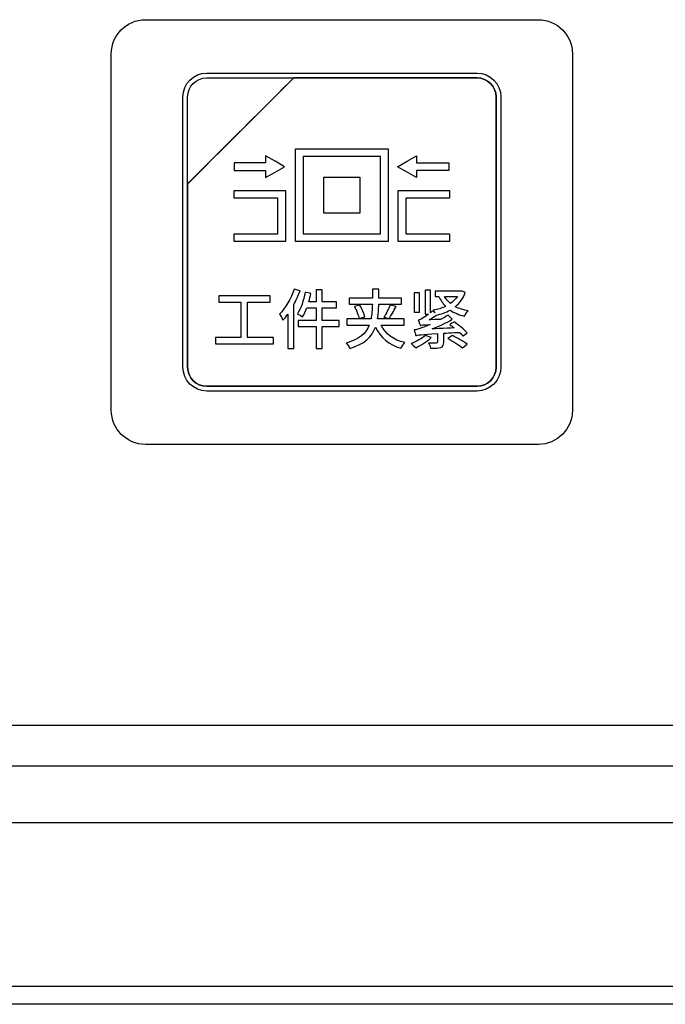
# Model space of a CAD drawing. Header units: millimetres. Extents: x 7205 to 9529, y -660 to 140.
# Tile 25 of 193: x 7499 to 7528, y -477 to -434. Entities that reach past the tile are written whole.
import ezdxf

# ---------------------------------------------------------------- set-up
doc = ezdxf.new("R2010")
doc.units = ezdxf.units.MM
doc.header["$LTSCALE"] = 3

msp = doc.modelspace()

# ---------------------------------------------------------------- linework, layer by layer
at = {"linetype": 'Continuous', "lineweight": 30}
for p, q in [((7286.122, -464.869), (7655.119, -464.869)), ((7284.335, -466.657), (7656.907, -466.657)), ((7473.614, -469.157), (7660.621, -469.157)), ((7668.621, -477.157), (7272.621, -477.157))]:
    msp.add_line(p, q, dxfattribs=at)
at = {"linetype": 'Continuous', "lineweight": 30, "flags": 128}
msp.add_lwpolyline([(7273.413, -476.353), (7273.413, -476.353), (7275.413, -476.353), (7283.413, -476.353), (7315.413, -476.355), (7443.413, -476.358), (7667.828, -476.353), (7667.828, -476.353)], dxfattribs=at)
at = {"linetype": 'Continuous', "lineweight": 30}
for points, knots in [([(7503.471, -451.007), (7503.471, -451.007), (7503.471, -451.007), (7503.471, -435.307), (7503.471, -435.307), (7503.471, -435.307), (7503.471, -434.482), (7504.146, -433.807), (7504.971, -433.807)], [0.6666667, 0.6666667, 0.6666667, 0.6666667, 0.6666667, 0.7777778, 0.7777778, 0.7777778, 0.7777778, 1, 1, 1, 1]), ([(7503.471, -451.007), (7503.471, -451.007), (7503.471, -451.007), (7503.471, -435.307), (7503.471, -435.307), (7503.471, -435.307), (7503.471, -434.482), (7504.146, -433.807), (7504.971, -433.807)], [0.6666667, 0.6666667, 0.6666667, 0.6666667, 0.6666667, 0.7777778, 0.7777778, 0.7777778, 0.7777778, 1, 1, 1, 1]), ([(7522.271, -433.807), (7522.271, -433.807), (7523.096, -433.807), (7523.771, -434.482), (7523.771, -435.307)], [0.1111111, 0.1111111, 0.1111111, 0.1111111, 0.1111111, 0.2222222, 0.2222222, 0.2222222, 0.2222222]), ([(7522.271, -433.807), (7522.271, -433.807), (7523.096, -433.807), (7523.771, -434.482), (7523.771, -435.307)], [0.1111111, 0.1111111, 0.1111111, 0.1111111, 0.1111111, 0.2222222, 0.2222222, 0.2222222, 0.2222222]), ([(7523.771, -435.307), (7523.771, -435.307), (7523.771, -435.307), (7523.771, -451.007), (7523.771, -451.007)], [0.2222222, 0.2222222, 0.2222222, 0.2222222, 0.2222222, 0.3333333, 0.3333333, 0.3333333, 0.3333333]), ([(7523.771, -435.307), (7523.771, -435.307), (7523.771, -435.307), (7523.771, -451.007), (7523.771, -451.007)], [0.2222222, 0.2222222, 0.2222222, 0.2222222, 0.2222222, 0.3333333, 0.3333333, 0.3333333, 0.3333333]), ([(7506.621, -437.207), (7506.621, -437.207), (7506.621, -436.63), (7507.093, -436.157), (7507.671, -436.157)], [0.7777778, 0.7777778, 0.7777778, 0.7777778, 0.7777778, 1, 1, 1, 1]), ([(7511.502, -436.367), (7511.502, -436.367), (7511.502, -436.367), (7506.831, -441.037), (7506.831, -441.037)], [0.36363636, 0.36363636, 0.36363636, 0.36363636, 0.36363637, 0.45454545, 0.45454545, 0.45454545, 0.45454545]), ([(7506.831, -441.037), (7506.831, -441.037), (7506.831, -441.037), (7511.502, -436.367), (7511.502, -436.367)], [0.8181818, 0.8181818, 0.8181818, 0.8181818, 0.8181818, 1, 1, 1, 1]), ([(7511.502, -436.367), (7511.502, -436.367), (7511.502, -436.367), (7506.831, -441.037), (7506.831, -441.037)], [0.2, 0.2, 0.2, 0.2, 0.2, 0.4, 0.4, 0.4, 0.4]), ([(7506.831, -437.207), (7506.831, -437.207), (7506.831, -436.745), (7507.209, -436.367), (7507.671, -436.367)], [0.6, 0.6, 0.6, 0.6, 0.6, 1, 1, 1, 1]), ([(7511.514, -436.367), (7511.514, -436.367), (7511.514, -436.367), (7511.502, -436.367), (7511.502, -436.367)], [0.27272727, 0.27272727, 0.27272727, 0.27272727, 0.27272728, 0.36363636, 0.36363636, 0.36363636, 0.36363636]), ([(7519.571, -436.367), (7519.571, -436.367), (7519.571, -436.367), (7511.514, -436.367), (7511.514, -436.367)], [0.18181818, 0.18181818, 0.18181818, 0.18181818, 0.18181819, 0.27272727, 0.27272727, 0.27272727, 0.27272727]), ([(7511.514, -436.367), (7511.514, -436.367), (7511.514, -436.367), (7519.571, -436.367), (7519.571, -436.367)], [0.09090909, 0.09090909, 0.09090909, 0.09090909, 0.0909091, 0.18181818, 0.18181818, 0.18181818, 0.18181818]), ([(7519.571, -436.157), (7519.571, -436.157), (7520.148, -436.157), (7520.621, -436.63), (7520.621, -437.207)], [0.1111111, 0.1111111, 0.1111111, 0.1111111, 0.1111111, 0.2222222, 0.2222222, 0.2222222, 0.2222222]), ([(7520.411, -437.207), (7520.411, -437.207), (7520.411, -436.745), (7520.033, -436.367), (7519.571, -436.367)], [0.09090909, 0.09090909, 0.09090909, 0.09090909, 0.0909091, 0.18181818, 0.18181818, 0.18181818, 0.18181818]), ([(7519.571, -436.367), (7519.571, -436.367), (7520.033, -436.367), (7520.411, -436.745), (7520.411, -437.207)], [0.18181818, 0.18181818, 0.18181818, 0.18181818, 0.18181819, 0.27272727, 0.27272727, 0.27272727, 0.27272727]), ([(7506.621, -449.107), (7506.621, -449.107), (7506.621, -449.107), (7506.621, -437.207), (7506.621, -437.207)], [0.6666667, 0.6666667, 0.6666667, 0.6666667, 0.6666667, 0.7777778, 0.7777778, 0.7777778, 0.7777778]), ([(7506.831, -441.037), (7506.831, -441.037), (7506.831, -441.037), (7506.831, -437.207), (7506.831, -437.207)], [0.4, 0.4, 0.4, 0.4, 0.4, 0.6, 0.6, 0.6, 0.6]), ([(7520.411, -437.207), (7520.411, -437.207), (7520.411, -437.207), (7520.411, -449.107), (7520.411, -449.107)], [0.27272727, 0.27272727, 0.27272727, 0.27272727, 0.27272728, 0.36363636, 0.36363636, 0.36363636, 0.36363636]), ([(7520.621, -437.207), (7520.621, -437.207), (7520.621, -437.207), (7520.621, -449.107), (7520.621, -449.107)], [0.2222222, 0.2222222, 0.2222222, 0.2222222, 0.2222222, 0.3333333, 0.3333333, 0.3333333, 0.3333333]), ([(7511.582, -439.66), (7511.582, -439.66), (7511.582, -439.66), (7511.582, -439.491), (7511.582, -439.491)], [0.76923077, 0.76923077, 0.76923077, 0.76923077, 0.76923078, 0.84615385, 0.84615385, 0.84615385, 0.84615385]), ([(7511.582, -439.491), (7511.582, -439.491), (7511.582, -439.491), (7511.751, -439.491), (7511.751, -439.491)], [0.8461538, 0.8461538, 0.8461538, 0.8461538, 0.8461539, 1, 1, 1, 1]), ([(7515.49, -439.491), (7515.49, -439.491), (7515.49, -439.491), (7515.66, -439.491), (7515.66, -439.491)], [0.07692308, 0.07692308, 0.07692308, 0.07692308, 0.07692309, 0.15384615, 0.15384615, 0.15384615, 0.15384615]), ([(7515.66, -439.491), (7515.66, -439.491), (7515.66, -439.491), (7515.66, -439.66), (7515.66, -439.66)], [0.15384615, 0.15384615, 0.15384615, 0.15384615, 0.15384616, 0.23076923, 0.23076923, 0.23076923, 0.23076923]), ([(7510.683, -440.04), (7510.683, -440.04), (7510.683, -440.04), (7510.266, -439.799), (7510.266, -439.799)], [0.1, 0.1, 0.1, 0.1, 0.1, 0.2, 0.2, 0.2, 0.2]), ([(7510.266, -439.799), (7510.266, -439.799), (7510.266, -439.799), (7510.266, -440.111), (7510.266, -440.111)], [0.2, 0.2, 0.2, 0.2, 0.2, 0.3, 0.3, 0.3, 0.3]), ([(7511.582, -443.4), (7511.582, -443.4), (7511.582, -443.4), (7511.582, -439.66), (7511.582, -439.66)], [0.69230769, 0.69230769, 0.69230769, 0.69230769, 0.6923077, 0.76923077, 0.76923077, 0.76923077, 0.76923077]), ([(7511.92, -439.83), (7511.92, -439.83), (7511.92, -439.83), (7511.92, -443.231), (7511.92, -443.231)], [0.2, 0.2, 0.2, 0.2, 0.2, 0.4, 0.4, 0.4, 0.4]), ([(7515.321, -443.231), (7515.321, -443.231), (7515.321, -443.231), (7515.321, -439.83), (7515.321, -439.83)], [0.6, 0.6, 0.6, 0.6, 0.6, 1, 1, 1, 1]), ([(7515.66, -439.66), (7515.66, -439.66), (7515.66, -439.66), (7515.66, -443.4), (7515.66, -443.4)], [0.23076923, 0.23076923, 0.23076923, 0.23076923, 0.23076924, 0.30769231, 0.30769231, 0.30769231, 0.30769231]), ([(7516.491, -440.04), (7516.491, -440.04), (7516.491, -440.04), (7516.908, -439.799), (7516.908, -439.799)], [0.1, 0.1, 0.1, 0.1, 0.1, 0.2, 0.2, 0.2, 0.2]), ([(7516.908, -439.799), (7516.908, -439.799), (7516.908, -439.799), (7516.908, -440.111), (7516.908, -440.111)], [0.2, 0.2, 0.2, 0.2, 0.2, 0.3, 0.3, 0.3, 0.3]), ([(7510.266, -440.111), (7510.266, -440.111), (7510.266, -440.111), (7508.876, -440.111), (7508.876, -440.111)], [0.3, 0.3, 0.3, 0.3, 0.3, 0.4, 0.4, 0.4, 0.4]), ([(7508.876, -440.111), (7508.876, -440.111), (7508.876, -440.111), (7508.876, -440.449), (7508.876, -440.449)], [0.4, 0.4, 0.4, 0.4, 0.4, 0.5, 0.5, 0.5, 0.5]), ([(7510.683, -440.521), (7510.683, -440.521), (7510.683, -440.521), (7511.099, -440.28), (7511.099, -440.28)], [0.8, 0.8, 0.8, 0.8, 0.8, 1, 1, 1, 1]), ([(7516.491, -440.521), (7516.491, -440.521), (7516.491, -440.521), (7516.075, -440.28), (7516.075, -440.28)], [0.8, 0.8, 0.8, 0.8, 0.8, 1, 1, 1, 1]), ([(7516.908, -440.111), (7516.908, -440.111), (7516.908, -440.111), (7518.327, -440.111), (7518.327, -440.111)], [0.3, 0.3, 0.3, 0.3, 0.3, 0.4, 0.4, 0.4, 0.4]), ([(7518.327, -440.111), (7518.327, -440.111), (7518.327, -440.111), (7518.327, -440.449), (7518.327, -440.449)], [0.4, 0.4, 0.4, 0.4, 0.4, 0.5, 0.5, 0.5, 0.5]), ([(7508.876, -440.449), (7508.876, -440.449), (7508.876, -440.449), (7510.266, -440.449), (7510.266, -440.449)], [0.5, 0.5, 0.5, 0.5, 0.5, 0.6, 0.6, 0.6, 0.6]), ([(7510.266, -440.449), (7510.266, -440.449), (7510.266, -440.449), (7510.266, -440.761), (7510.266, -440.761)], [0.6, 0.6, 0.6, 0.6, 0.6, 0.7, 0.7, 0.7, 0.7]), ([(7510.266, -440.761), (7510.266, -440.761), (7510.266, -440.761), (7510.683, -440.521), (7510.683, -440.521)], [0.7, 0.7, 0.7, 0.7, 0.7, 0.8, 0.8, 0.8, 0.8]), ([(7512.827, -442.324), (7512.827, -442.324), (7512.827, -442.324), (7512.827, -440.736), (7512.827, -440.736)], [0.6, 0.6, 0.6, 0.6, 0.6, 1, 1, 1, 1]), ([(7514.415, -440.736), (7514.415, -440.736), (7514.415, -440.736), (7514.415, -442.324), (7514.415, -442.324)], [0.2, 0.2, 0.2, 0.2, 0.2, 0.4, 0.4, 0.4, 0.4]), ([(7516.908, -440.761), (7516.908, -440.761), (7516.908, -440.761), (7516.491, -440.521), (7516.491, -440.521)], [0.7, 0.7, 0.7, 0.7, 0.7, 0.8, 0.8, 0.8, 0.8]), ([(7518.327, -440.449), (7518.327, -440.449), (7518.327, -440.449), (7516.908, -440.449), (7516.908, -440.449)], [0.5, 0.5, 0.5, 0.5, 0.5, 0.6, 0.6, 0.6, 0.6]), ([(7516.908, -440.449), (7516.908, -440.449), (7516.908, -440.449), (7516.908, -440.761), (7516.908, -440.761)], [0.6, 0.6, 0.6, 0.6, 0.6, 0.7, 0.7, 0.7, 0.7]), ([(7506.831, -441.037), (7506.831, -441.037), (7506.831, -441.037), (7506.831, -441.127), (7506.831, -441.127)], [0.45454545, 0.45454545, 0.45454545, 0.45454545, 0.45454546, 0.54545455, 0.54545455, 0.54545455, 0.54545455]), ([(7506.831, -441.127), (7506.831, -441.127), (7506.831, -441.127), (7506.831, -441.037), (7506.831, -441.037)], [0.72727273, 0.72727273, 0.72727273, 0.72727273, 0.72727274, 0.81818182, 0.81818182, 0.81818182, 0.81818182]), ([(7506.831, -441.127), (7506.831, -441.127), (7506.831, -441.127), (7506.831, -449.107), (7506.831, -449.107)], [0.54545455, 0.54545455, 0.54545455, 0.54545455, 0.54545456, 0.63636364, 0.63636364, 0.63636364, 0.63636364]), ([(7506.831, -449.107), (7506.831, -449.107), (7506.831, -449.107), (7506.831, -441.127), (7506.831, -441.127)], [0.63636364, 0.63636364, 0.63636364, 0.63636364, 0.63636365, 0.72727273, 0.72727273, 0.72727273, 0.72727273]), ([(7508.876, -441.669), (7508.876, -441.669), (7508.876, -441.669), (7508.876, -441.331), (7508.876, -441.331)], [0.8461538, 0.8461538, 0.8461538, 0.8461538, 0.8461539, 1, 1, 1, 1]), ([(7510.801, -441.669), (7510.801, -441.669), (7510.801, -441.669), (7508.876, -441.669), (7508.876, -441.669)], [0.76923077, 0.76923077, 0.76923077, 0.76923077, 0.76923078, 0.84615385, 0.84615385, 0.84615385, 0.84615385]), ([(7510.801, -443.231), (7510.801, -443.231), (7510.801, -443.231), (7510.801, -441.669), (7510.801, -441.669)], [0.69230769, 0.69230769, 0.69230769, 0.69230769, 0.6923077, 0.76923077, 0.76923077, 0.76923077, 0.76923077]), ([(7510.97, -441.331), (7510.97, -441.331), (7510.97, -441.331), (7511.14, -441.331), (7511.14, -441.331)], [0.07692308, 0.07692308, 0.07692308, 0.07692308, 0.07692309, 0.15384615, 0.15384615, 0.15384615, 0.15384615]), ([(7511.14, -441.331), (7511.14, -441.331), (7511.14, -441.331), (7511.14, -441.5), (7511.14, -441.5)], [0.15384615, 0.15384615, 0.15384615, 0.15384615, 0.15384616, 0.23076923, 0.23076923, 0.23076923, 0.23076923]), ([(7511.14, -441.5), (7511.14, -441.5), (7511.14, -441.5), (7511.14, -443.4), (7511.14, -443.4)], [0.23076923, 0.23076923, 0.23076923, 0.23076923, 0.23076924, 0.30769231, 0.30769231, 0.30769231, 0.30769231]), ([(7516.102, -441.5), (7516.102, -441.5), (7516.102, -441.5), (7516.102, -441.331), (7516.102, -441.331)], [0.61538462, 0.61538462, 0.61538462, 0.61538462, 0.61538463, 0.69230769, 0.69230769, 0.69230769, 0.69230769]), ([(7516.102, -441.331), (7516.102, -441.331), (7516.102, -441.331), (7516.271, -441.331), (7516.271, -441.331)], [0.69230769, 0.69230769, 0.69230769, 0.69230769, 0.6923077, 0.76923077, 0.76923077, 0.76923077, 0.76923077]), ([(7516.102, -443.4), (7516.102, -443.4), (7516.102, -443.4), (7516.102, -441.5), (7516.102, -441.5)], [0.53846154, 0.53846154, 0.53846154, 0.53846154, 0.53846155, 0.61538462, 0.61538462, 0.61538462, 0.61538462]), ([(7516.271, -441.331), (7516.271, -441.331), (7516.271, -441.331), (7518.366, -441.331), (7518.366, -441.331)], [0.76923077, 0.76923077, 0.76923077, 0.76923077, 0.76923078, 0.84615385, 0.84615385, 0.84615385, 0.84615385]), ([(7516.44, -441.669), (7516.44, -441.669), (7516.44, -441.669), (7516.44, -443.231), (7516.44, -443.231)], [0.07692308, 0.07692308, 0.07692308, 0.07692308, 0.07692309, 0.15384615, 0.15384615, 0.15384615, 0.15384615]), ([(7518.366, -441.331), (7518.366, -441.331), (7518.366, -441.331), (7518.366, -441.669), (7518.366, -441.669)], [0.8461538, 0.8461538, 0.8461538, 0.8461538, 0.8461539, 1, 1, 1, 1]), ([(7514.415, -442.324), (7514.415, -442.324), (7514.415, -442.324), (7512.827, -442.324), (7512.827, -442.324)], [0.4, 0.4, 0.4, 0.4, 0.4, 0.6, 0.6, 0.6, 0.6]), ([(7508.876, -443.569), (7508.876, -443.569), (7508.876, -443.569), (7508.876, -443.231), (7508.876, -443.231)], [0.53846154, 0.53846154, 0.53846154, 0.53846154, 0.53846155, 0.61538462, 0.61538462, 0.61538462, 0.61538462]), ([(7508.876, -443.231), (7508.876, -443.231), (7508.876, -443.231), (7510.801, -443.231), (7510.801, -443.231)], [0.61538462, 0.61538462, 0.61538462, 0.61538462, 0.61538463, 0.69230769, 0.69230769, 0.69230769, 0.69230769]), ([(7511.14, -443.4), (7511.14, -443.4), (7511.14, -443.4), (7511.14, -443.569), (7511.14, -443.569)], [0.30769231, 0.30769231, 0.30769231, 0.30769231, 0.30769232, 0.38461538, 0.38461538, 0.38461538, 0.38461538]), ([(7511.582, -443.569), (7511.582, -443.569), (7511.582, -443.569), (7511.582, -443.4), (7511.582, -443.4)], [0.61538462, 0.61538462, 0.61538462, 0.61538462, 0.61538463, 0.69230769, 0.69230769, 0.69230769, 0.69230769]), ([(7511.92, -443.231), (7511.92, -443.231), (7511.92, -443.231), (7515.321, -443.231), (7515.321, -443.231)], [0.4, 0.4, 0.4, 0.4, 0.4, 0.6, 0.6, 0.6, 0.6]), ([(7515.66, -443.4), (7515.66, -443.4), (7515.66, -443.4), (7515.66, -443.569), (7515.66, -443.569)], [0.30769231, 0.30769231, 0.30769231, 0.30769231, 0.30769232, 0.38461538, 0.38461538, 0.38461538, 0.38461538]), ([(7516.102, -443.569), (7516.102, -443.569), (7516.102, -443.569), (7516.102, -443.4), (7516.102, -443.4)], [0.46153846, 0.46153846, 0.46153846, 0.46153846, 0.46153847, 0.53846154, 0.53846154, 0.53846154, 0.53846154]), ([(7516.44, -443.231), (7516.44, -443.231), (7516.44, -443.231), (7518.366, -443.231), (7518.366, -443.231)], [0.15384615, 0.15384615, 0.15384615, 0.15384615, 0.15384616, 0.23076923, 0.23076923, 0.23076923, 0.23076923]), ([(7518.366, -443.231), (7518.366, -443.231), (7518.366, -443.231), (7518.366, -443.569), (7518.366, -443.569)], [0.23076923, 0.23076923, 0.23076923, 0.23076923, 0.23076924, 0.30769231, 0.30769231, 0.30769231, 0.30769231]), ([(7510.97, -443.569), (7510.97, -443.569), (7510.97, -443.569), (7508.876, -443.569), (7508.876, -443.569)], [0.46153846, 0.46153846, 0.46153846, 0.46153846, 0.46153847, 0.53846154, 0.53846154, 0.53846154, 0.53846154]), ([(7511.14, -443.569), (7511.14, -443.569), (7511.14, -443.569), (7510.97, -443.569), (7510.97, -443.569)], [0.38461538, 0.38461538, 0.38461538, 0.38461538, 0.38461539, 0.46153846, 0.46153846, 0.46153846, 0.46153846]), ([(7511.751, -443.569), (7511.751, -443.569), (7511.751, -443.569), (7511.582, -443.569), (7511.582, -443.569)], [0.53846154, 0.53846154, 0.53846154, 0.53846154, 0.53846155, 0.61538462, 0.61538462, 0.61538462, 0.61538462]), ([(7515.49, -443.569), (7515.49, -443.569), (7515.49, -443.569), (7511.751, -443.569), (7511.751, -443.569)], [0.46153846, 0.46153846, 0.46153846, 0.46153846, 0.46153847, 0.53846154, 0.53846154, 0.53846154, 0.53846154]), ([(7515.66, -443.569), (7515.66, -443.569), (7515.66, -443.569), (7515.49, -443.569), (7515.49, -443.569)], [0.38461538, 0.38461538, 0.38461538, 0.38461538, 0.38461539, 0.46153846, 0.46153846, 0.46153846, 0.46153846]), ([(7516.271, -443.569), (7516.271, -443.569), (7516.271, -443.569), (7516.102, -443.569), (7516.102, -443.569)], [0.38461538, 0.38461538, 0.38461538, 0.38461538, 0.38461539, 0.46153846, 0.46153846, 0.46153846, 0.46153846]), ([(7518.366, -443.569), (7518.366, -443.569), (7518.366, -443.569), (7516.271, -443.569), (7516.271, -443.569)], [0.30769231, 0.30769231, 0.30769231, 0.30769231, 0.30769232, 0.38461538, 0.38461538, 0.38461538, 0.38461538]), ([(7510.46, -445.969), (7510.46, -445.969), (7510.46, -445.969), (7508.205, -445.969), (7508.205, -445.969)], [0.53846154, 0.53846154, 0.53846154, 0.53846154, 0.53846155, 0.61538462, 0.61538462, 0.61538462, 0.61538462]), ([(7508.205, -445.969), (7508.205, -445.969), (7508.205, -445.969), (7508.205, -446.245), (7508.205, -446.245)], [0.61538462, 0.61538462, 0.61538462, 0.61538462, 0.61538463, 0.69230769, 0.69230769, 0.69230769, 0.69230769]), ([(7510.46, -446.245), (7510.46, -446.245), (7510.46, -446.245), (7510.46, -445.969), (7510.46, -445.969)], [0.46153846, 0.46153846, 0.46153846, 0.46153846, 0.46153847, 0.53846154, 0.53846154, 0.53846154, 0.53846154]), ([(7511.5, -446.361), (7511.5, -446.361), (7511.607, -446.163), (7511.703, -445.954), (7511.779, -445.748)], [0.6666667, 0.6666667, 0.6666667, 0.6666667, 0.6666667, 0.7777778, 0.7777778, 0.7777778, 0.7777778]), ([(7511.779, -445.748), (7511.779, -445.748), (7511.779, -445.748), (7511.528, -445.672), (7511.528, -445.672)], [0.7777778, 0.7777778, 0.7777778, 0.7777778, 0.7777778, 1, 1, 1, 1]), ([(7512.002, -445.808), (7512.002, -445.808), (7511.94, -446.166), (7511.821, -446.53), (7511.661, -446.759)], [0.72, 0.72, 0.72, 0.72, 0.72000001, 0.76, 0.76, 0.76, 0.76]), ([(7512.259, -445.861), (7512.259, -445.861), (7512.259, -445.861), (7512.002, -445.808), (7512.002, -445.808)], [0.68, 0.68, 0.68, 0.68, 0.68000001, 0.72, 0.72, 0.72, 0.72]), ([(7512.171, -446.225), (7512.171, -446.225), (7512.205, -446.107), (7512.234, -445.985), (7512.259, -445.861)], [0.64, 0.64, 0.64, 0.64, 0.64000001, 0.68, 0.68, 0.68, 0.68]), ([(7512.756, -445.695), (7512.756, -445.695), (7512.756, -445.695), (7512.488, -445.695), (7512.488, -445.695)], [0.52, 0.52, 0.52, 0.52, 0.52000001, 0.56, 0.56, 0.56, 0.56]), ([(7512.488, -445.695), (7512.488, -445.695), (7512.488, -445.695), (7512.488, -446.225), (7512.488, -446.225)], [0.56, 0.56, 0.56, 0.56, 0.56000001, 0.6, 0.6, 0.6, 0.6]), ([(7512.756, -446.225), (7512.756, -446.225), (7512.756, -446.225), (7512.756, -445.695), (7512.756, -445.695)], [0.48, 0.48, 0.48, 0.48, 0.48000001, 0.52, 0.52, 0.52, 0.52]), ([(7515.256, -445.664), (7515.256, -445.664), (7515.256, -445.664), (7514.97, -445.664), (7514.97, -445.664)], [0.91666667, 0.91666667, 0.91666667, 0.91666667, 0.91666668, 1, 1, 1, 1]), ([(7515.253, -446.073), (7515.253, -446.073), (7515.253, -446.073), (7515.256, -445.664), (7515.256, -445.664)], [0.875, 0.875, 0.875, 0.875, 0.87500001, 0.91666667, 0.91666667, 0.91666667, 0.91666667]), ([(7517.044, -445.836), (7517.044, -445.836), (7517.044, -445.836), (7516.801, -445.836), (7516.801, -445.836)], [0.6, 0.6, 0.6, 0.6, 0.6, 1, 1, 1, 1]), ([(7517.044, -446.683), (7517.044, -446.683), (7517.044, -446.683), (7517.044, -445.836), (7517.044, -445.836)], [0.4, 0.4, 0.4, 0.4, 0.4, 0.6, 0.6, 0.6, 0.6]), ([(7517.527, -445.712), (7517.527, -445.712), (7517.527, -445.712), (7517.284, -445.712), (7517.284, -445.712)], [0.95744681, 0.95744681, 0.95744681, 0.95744681, 0.95744682, 1, 1, 1, 1]), ([(7517.527, -446.711), (7517.527, -446.711), (7517.527, -446.711), (7517.527, -445.712), (7517.527, -445.712)], [0.93617021, 0.93617021, 0.93617021, 0.93617021, 0.93617022, 0.95744681, 0.95744681, 0.95744681, 0.95744681]), ([(7518.853, -445.763), (7518.853, -445.763), (7518.853, -445.763), (7517.733, -445.763), (7517.733, -445.763)], [0.76595745, 0.76595745, 0.76595745, 0.76595745, 0.76595746, 0.78723404, 0.78723404, 0.78723404, 0.78723404]), ([(7517.733, -445.763), (7517.733, -445.763), (7517.733, -445.763), (7517.733, -445.994), (7517.733, -445.994)], [0.78723404, 0.78723404, 0.78723404, 0.78723404, 0.78723405, 0.80851064, 0.80851064, 0.80851064, 0.80851064]), ([(7517.733, -445.994), (7517.733, -445.994), (7517.733, -445.994), (7517.896, -445.994), (7517.896, -445.994)], [0.80851064, 0.80851064, 0.80851064, 0.80851064, 0.80851065, 0.82978723, 0.82978723, 0.82978723, 0.82978723]), ([(7517.896, -445.994), (7517.896, -445.994), (7517.97, -446.16), (7518.068, -446.304), (7518.19, -446.429)], [0.82978723, 0.82978723, 0.82978723, 0.82978723, 0.82978724, 0.85106383, 0.85106383, 0.85106383, 0.85106383]), ([(7518.404, -446.304), (7518.404, -446.304), (7518.294, -446.214), (7518.207, -446.112), (7518.139, -445.994)], [0.5, 0.5, 0.5, 0.5, 0.5, 1, 1, 1, 1]), ([(7518.706, -445.994), (7518.706, -445.994), (7518.63, -446.115), (7518.526, -446.217), (7518.404, -446.304)], [0.25, 0.25, 0.25, 0.25, 0.25, 0.5, 0.5, 0.5, 0.5]), ([(7518.616, -446.443), (7518.616, -446.443), (7518.811, -446.285), (7518.966, -446.081), (7519.056, -445.816)], [0.70212766, 0.70212766, 0.70212766, 0.70212766, 0.70212767, 0.72340426, 0.72340426, 0.72340426, 0.72340426]), ([(7518.898, -445.754), (7518.898, -445.754), (7518.898, -445.754), (7518.853, -445.763), (7518.853, -445.763)], [0.74468085, 0.74468085, 0.74468085, 0.74468085, 0.74468086, 0.76595745, 0.76595745, 0.76595745, 0.76595745]), ([(7519.056, -445.816), (7519.056, -445.816), (7519.056, -445.816), (7518.898, -445.754), (7518.898, -445.754)], [0.72340426, 0.72340426, 0.72340426, 0.72340426, 0.72340427, 0.74468085, 0.74468085, 0.74468085, 0.74468085]), ([(7508.205, -446.245), (7508.205, -446.245), (7508.205, -446.245), (7509.17, -446.245), (7509.17, -446.245)], [0.69230769, 0.69230769, 0.69230769, 0.69230769, 0.6923077, 0.76923077, 0.76923077, 0.76923077, 0.76923077]), ([(7509.17, -446.245), (7509.17, -446.245), (7509.17, -446.245), (7509.17, -447.806), (7509.17, -447.806)], [0.76923077, 0.76923077, 0.76923077, 0.76923077, 0.76923078, 0.84615385, 0.84615385, 0.84615385, 0.84615385]), ([(7509.469, -447.806), (7509.469, -447.806), (7509.469, -447.806), (7509.469, -446.245), (7509.469, -446.245)], [0.30769231, 0.30769231, 0.30769231, 0.30769231, 0.30769232, 0.38461538, 0.38461538, 0.38461538, 0.38461538]), ([(7509.469, -446.245), (7509.469, -446.245), (7509.469, -446.245), (7510.46, -446.245), (7510.46, -446.245)], [0.38461538, 0.38461538, 0.38461538, 0.38461538, 0.38461539, 0.46153846, 0.46153846, 0.46153846, 0.46153846]), ([(7511.5, -448.277), (7511.5, -448.277), (7511.5, -448.277), (7511.5, -446.361), (7511.5, -446.361)], [0.5555556, 0.5555556, 0.5555556, 0.5555556, 0.5555556, 0.6666667, 0.6666667, 0.6666667, 0.6666667]), ([(7511.892, -446.889), (7511.892, -446.889), (7511.963, -446.779), (7512.027, -446.64), (7512.084, -446.488)], [0.8, 0.8, 0.8, 0.8, 0.80000001, 0.84, 0.84, 0.84, 0.84]), ([(7512.084, -446.488), (7512.084, -446.488), (7512.084, -446.488), (7512.488, -446.488), (7512.488, -446.488)], [0.84, 0.84, 0.84, 0.84, 0.84000001, 0.88, 0.88, 0.88, 0.88]), ([(7512.488, -446.225), (7512.488, -446.225), (7512.488, -446.225), (7512.171, -446.225), (7512.171, -446.225)], [0.6, 0.6, 0.6, 0.6, 0.60000001, 0.64, 0.64, 0.64, 0.64]), ([(7512.488, -446.488), (7512.488, -446.488), (7512.488, -446.488), (7512.488, -447.049), (7512.488, -447.049)], [0.88, 0.88, 0.88, 0.88, 0.88000001, 0.92, 0.92, 0.92, 0.92]), ([(7513.379, -446.225), (7513.379, -446.225), (7513.379, -446.225), (7512.756, -446.225), (7512.756, -446.225)], [0.44, 0.44, 0.44, 0.44, 0.44000001, 0.48, 0.48, 0.48, 0.48]), ([(7512.756, -447.049), (7512.756, -447.049), (7512.756, -447.049), (7512.756, -446.488), (7512.756, -446.488)], [0.32, 0.32, 0.32, 0.32, 0.32000001, 0.36, 0.36, 0.36, 0.36]), ([(7512.756, -446.488), (7512.756, -446.488), (7512.756, -446.488), (7513.379, -446.488), (7513.379, -446.488)], [0.36, 0.36, 0.36, 0.36, 0.36000001, 0.4, 0.4, 0.4, 0.4]), ([(7513.379, -446.488), (7513.379, -446.488), (7513.379, -446.488), (7513.379, -446.225), (7513.379, -446.225)], [0.4, 0.4, 0.4, 0.4, 0.40000001, 0.44, 0.44, 0.44, 0.44]), ([(7514.97, -446.073), (7514.97, -446.073), (7514.97, -446.073), (7513.942, -446.073), (7513.942, -446.073)], [0.04166667, 0.04166667, 0.04166667, 0.04166667, 0.04166668, 0.08333333, 0.08333333, 0.08333333, 0.08333333]), ([(7513.942, -446.073), (7513.942, -446.073), (7513.942, -446.073), (7513.942, -446.335), (7513.942, -446.335)], [0.08333333, 0.08333333, 0.08333333, 0.08333333, 0.08333334, 0.125, 0.125, 0.125, 0.125]), ([(7513.942, -446.335), (7513.942, -446.335), (7513.942, -446.335), (7514.964, -446.335), (7514.964, -446.335)], [0.125, 0.125, 0.125, 0.125, 0.12500001, 0.16666667, 0.16666667, 0.16666667, 0.16666667]), ([(7514.416, -446.381), (7514.416, -446.381), (7514.416, -446.381), (7514.177, -446.44), (7514.177, -446.44)], [0.6, 0.6, 0.6, 0.6, 0.6, 1, 1, 1, 1]), ([(7514.634, -446.894), (7514.634, -446.894), (7514.603, -446.756), (7514.512, -446.541), (7514.416, -446.381)], [0.4, 0.4, 0.4, 0.4, 0.4, 0.6, 0.6, 0.6, 0.6]), ([(7514.964, -446.335), (7514.964, -446.335), (7514.958, -446.575), (7514.944, -446.79), (7514.905, -446.982)], [0.16666667, 0.16666667, 0.16666667, 0.16666667, 0.16666668, 0.20833333, 0.20833333, 0.20833333, 0.20833333]), ([(7515.19, -446.982), (7515.19, -446.982), (7515.224, -446.787), (7515.241, -446.57), (7515.246, -446.335)], [0.70833333, 0.70833333, 0.70833333, 0.70833333, 0.70833334, 0.75, 0.75, 0.75, 0.75]), ([(7515.246, -446.335), (7515.246, -446.335), (7515.246, -446.335), (7516.254, -446.335), (7516.254, -446.335)], [0.75, 0.75, 0.75, 0.75, 0.75000001, 0.79166667, 0.79166667, 0.79166667, 0.79166667]), ([(7516.254, -446.073), (7516.254, -446.073), (7516.254, -446.073), (7515.253, -446.073), (7515.253, -446.073)], [0.83333333, 0.83333333, 0.83333333, 0.83333333, 0.83333334, 0.875, 0.875, 0.875, 0.875]), ([(7515.688, -446.97), (7515.688, -446.97), (7515.787, -446.838), (7515.908, -446.629), (7516.01, -446.44)], [0.4, 0.4, 0.4, 0.4, 0.4, 0.6, 0.6, 0.6, 0.6]), ([(7516.01, -446.44), (7516.01, -446.44), (7516.01, -446.44), (7515.739, -446.369), (7515.739, -446.369)], [0.6, 0.6, 0.6, 0.6, 0.6, 1, 1, 1, 1]), ([(7516.254, -446.335), (7516.254, -446.335), (7516.254, -446.335), (7516.254, -446.073), (7516.254, -446.073)], [0.79166667, 0.79166667, 0.79166667, 0.79166667, 0.79166668, 0.83333333, 0.83333333, 0.83333333, 0.83333333]), ([(7518.19, -446.429), (7518.19, -446.429), (7518.026, -446.508), (7517.84, -446.564), (7517.645, -446.598)], [0.85106383, 0.85106383, 0.85106383, 0.85106383, 0.85106384, 0.87234043, 0.87234043, 0.87234043, 0.87234043]), ([(7519.186, -446.623), (7519.186, -446.623), (7518.969, -446.589), (7518.78, -446.527), (7518.616, -446.443)], [0.68085106, 0.68085106, 0.68085106, 0.68085106, 0.68085107, 0.70212766, 0.70212766, 0.70212766, 0.70212766]), ([(7510.876, -446.77), (7510.876, -446.77), (7510.921, -446.832), (7510.997, -446.976), (7511.023, -447.041)], [0.1111111, 0.1111111, 0.1111111, 0.1111111, 0.1111111, 0.2222222, 0.2222222, 0.2222222, 0.2222222]), ([(7511.023, -447.041), (7511.023, -447.041), (7511.099, -446.959), (7511.172, -446.869), (7511.243, -446.77)], [0.2222222, 0.2222222, 0.2222222, 0.2222222, 0.2222222, 0.3333333, 0.3333333, 0.3333333, 0.3333333]), ([(7511.243, -446.77), (7511.243, -446.77), (7511.243, -446.77), (7511.243, -448.277), (7511.243, -448.277)], [0.3333333, 0.3333333, 0.3333333, 0.3333333, 0.3333333, 0.4444444, 0.4444444, 0.4444444, 0.4444444]), ([(7511.661, -446.759), (7511.661, -446.759), (7511.728, -446.787), (7511.841, -446.852), (7511.892, -446.889)], [0.76, 0.76, 0.76, 0.76, 0.76000001, 0.8, 0.8, 0.8, 0.8]), ([(7514.377, -446.962), (7514.377, -446.962), (7514.377, -446.962), (7514.634, -446.894), (7514.634, -446.894)], [0.2, 0.2, 0.2, 0.2, 0.2, 0.4, 0.4, 0.4, 0.4]), ([(7515.473, -446.906), (7515.473, -446.906), (7515.473, -446.906), (7515.688, -446.97), (7515.688, -446.97)], [0.2, 0.2, 0.2, 0.2, 0.2, 0.4, 0.4, 0.4, 0.4]), ([(7516.801, -446.683), (7516.801, -446.683), (7516.801, -446.683), (7517.044, -446.683), (7517.044, -446.683)], [0.2, 0.2, 0.2, 0.2, 0.2, 0.4, 0.4, 0.4, 0.4]), ([(7517.442, -446.776), (7517.442, -446.776), (7517.323, -446.866), (7517.208, -446.934), (7517.16, -446.959)], [0.04255319, 0.04255319, 0.04255319, 0.04255319, 0.0425532, 0.06382979, 0.06382979, 0.06382979, 0.06382979]), ([(7517.284, -446.776), (7517.284, -446.776), (7517.284, -446.776), (7517.442, -446.776), (7517.442, -446.776)], [0.0212766, 0.0212766, 0.0212766, 0.0212766, 0.02127661, 0.04255319, 0.04255319, 0.04255319, 0.04255319]), ([(7517.464, -447.018), (7517.464, -447.018), (7517.572, -446.959), (7517.676, -446.889), (7517.775, -446.818)], [0.59574468, 0.59574468, 0.59574468, 0.59574468, 0.59574469, 0.61702128, 0.61702128, 0.61702128, 0.61702128]), ([(7517.614, -446.632), (7517.614, -446.632), (7517.614, -446.632), (7517.527, -446.711), (7517.527, -446.711)], [0.91489362, 0.91489362, 0.91489362, 0.91489362, 0.91489363, 0.93617021, 0.93617021, 0.93617021, 0.93617021]), ([(7517.724, -446.711), (7517.724, -446.711), (7517.724, -446.711), (7517.614, -446.632), (7517.614, -446.632)], [0.89361702, 0.89361702, 0.89361702, 0.89361702, 0.89361703, 0.91489362, 0.91489362, 0.91489362, 0.91489362]), ([(7517.645, -446.598), (7517.645, -446.598), (7517.67, -446.626), (7517.699, -446.668), (7517.724, -446.711)], [0.87234043, 0.87234043, 0.87234043, 0.87234043, 0.87234044, 0.89361702, 0.89361702, 0.89361702, 0.89361702]), ([(7517.775, -446.818), (7517.775, -446.818), (7517.998, -446.767), (7518.207, -446.694), (7518.39, -446.592)], [0.61702128, 0.61702128, 0.61702128, 0.61702128, 0.61702129, 0.63829787, 0.63829787, 0.63829787, 0.63829787]), ([(7518.303, -446.81), (7518.303, -446.81), (7518.193, -446.88), (7518.077, -446.948), (7517.961, -447.007)], [0.55319149, 0.55319149, 0.55319149, 0.55319149, 0.5531915, 0.57446809, 0.57446809, 0.57446809, 0.57446809]), ([(7518.483, -446.999), (7518.483, -446.999), (7518.483, -446.999), (7518.303, -446.81), (7518.303, -446.81)], [0.53191489, 0.53191489, 0.53191489, 0.53191489, 0.5319149, 0.55319149, 0.55319149, 0.55319149, 0.55319149]), ([(7518.39, -446.592), (7518.39, -446.592), (7518.565, -446.714), (7518.777, -446.801), (7519.022, -446.858)], [0.63829787, 0.63829787, 0.63829787, 0.63829787, 0.63829788, 0.65957447, 0.65957447, 0.65957447, 0.65957447]), ([(7519.022, -446.858), (7519.022, -446.858), (7519.056, -446.784), (7519.127, -446.68), (7519.186, -446.623)], [0.65957447, 0.65957447, 0.65957447, 0.65957447, 0.65957448, 0.68085106, 0.68085106, 0.68085106, 0.68085106]), ([(7512.488, -447.049), (7512.488, -447.049), (7512.488, -447.049), (7511.694, -447.049), (7511.694, -447.049)], [0.92, 0.92, 0.92, 0.92, 0.92000001, 1, 1, 1, 1]), ([(7511.694, -447.312), (7511.694, -447.312), (7511.694, -447.312), (7512.488, -447.312), (7512.488, -447.312)], [0.04, 0.04, 0.04, 0.04, 0.04000001, 0.08, 0.08, 0.08, 0.08]), ([(7512.488, -447.312), (7512.488, -447.312), (7512.488, -447.312), (7512.488, -448.28), (7512.488, -448.28)], [0.08, 0.08, 0.08, 0.08, 0.08000001, 0.12, 0.12, 0.12, 0.12]), ([(7513.509, -447.049), (7513.509, -447.049), (7513.509, -447.049), (7512.756, -447.049), (7512.756, -447.049)], [0.28, 0.28, 0.28, 0.28, 0.28000001, 0.32, 0.32, 0.32, 0.32]), ([(7512.756, -448.28), (7512.756, -448.28), (7512.756, -448.28), (7512.756, -447.312), (7512.756, -447.312)], [0.16, 0.16, 0.16, 0.16, 0.16000001, 0.2, 0.2, 0.2, 0.2]), ([(7512.756, -447.312), (7512.756, -447.312), (7512.756, -447.312), (7513.509, -447.312), (7513.509, -447.312)], [0.2, 0.2, 0.2, 0.2, 0.20000001, 0.24, 0.24, 0.24, 0.24]), ([(7513.509, -447.312), (7513.509, -447.312), (7513.509, -447.312), (7513.509, -447.049), (7513.509, -447.049)], [0.24, 0.24, 0.24, 0.24, 0.24000001, 0.28, 0.28, 0.28, 0.28]), ([(7514.829, -447.253), (7514.829, -447.253), (7514.685, -447.622), (7514.397, -447.879), (7513.807, -448.043)], [0.33333333, 0.33333333, 0.33333333, 0.33333333, 0.33333334, 0.375, 0.375, 0.375, 0.375]), ([(7514.905, -446.982), (7514.905, -446.982), (7514.905, -446.982), (7513.841, -446.982), (7513.841, -446.982)], [0.20833333, 0.20833333, 0.20833333, 0.20833333, 0.20833334, 0.25, 0.25, 0.25, 0.25]), ([(7513.841, -446.982), (7513.841, -446.982), (7513.841, -446.982), (7513.841, -447.253), (7513.841, -447.253)], [0.25, 0.25, 0.25, 0.25, 0.25000001, 0.29166667, 0.29166667, 0.29166667, 0.29166667]), ([(7513.841, -447.253), (7513.841, -447.253), (7513.841, -447.253), (7514.829, -447.253), (7514.829, -447.253)], [0.29166667, 0.29166667, 0.29166667, 0.29166667, 0.29166668, 0.33333333, 0.33333333, 0.33333333, 0.33333333]), ([(7513.976, -448.28), (7513.976, -448.28), (7514.628, -448.088), (7514.944, -447.775), (7515.102, -447.337)], [0.41666667, 0.41666667, 0.41666667, 0.41666667, 0.41666668, 0.45833333, 0.45833333, 0.45833333, 0.45833333]), ([(7515.102, -447.337), (7515.102, -447.337), (7515.322, -447.806), (7515.675, -448.119), (7516.22, -448.266)], [0.45833333, 0.45833333, 0.45833333, 0.45833333, 0.45833334, 0.5, 0.5, 0.5, 0.5]), ([(7516.358, -446.982), (7516.358, -446.982), (7516.358, -446.982), (7515.19, -446.982), (7515.19, -446.982)], [0.66666667, 0.66666667, 0.66666667, 0.66666667, 0.66666668, 0.70833333, 0.70833333, 0.70833333, 0.70833333]), ([(7516.395, -448.023), (7516.395, -448.023), (7515.89, -447.913), (7515.543, -447.642), (7515.345, -447.253)], [0.54166667, 0.54166667, 0.54166667, 0.54166667, 0.54166668, 0.58333333, 0.58333333, 0.58333333, 0.58333333]), ([(7515.345, -447.253), (7515.345, -447.253), (7515.345, -447.253), (7516.358, -447.253), (7516.358, -447.253)], [0.58333333, 0.58333333, 0.58333333, 0.58333333, 0.58333334, 0.625, 0.625, 0.625, 0.625]), ([(7516.358, -447.253), (7516.358, -447.253), (7516.358, -447.253), (7516.358, -446.982), (7516.358, -446.982)], [0.625, 0.625, 0.625, 0.625, 0.62500001, 0.66666667, 0.66666667, 0.66666667, 0.66666667]), ([(7517.168, -447.365), (7517.168, -447.365), (7517.013, -447.423), (7516.903, -447.458), (7516.804, -447.466)], [0.14893617, 0.14893617, 0.14893617, 0.14893617, 0.14893618, 0.17021277, 0.17021277, 0.17021277, 0.17021277]), ([(7517.16, -446.959), (7517.16, -446.959), (7517.095, -446.999), (7517.035, -447.024), (7516.985, -447.03)], [0.06382979, 0.06382979, 0.06382979, 0.06382979, 0.0638298, 0.08510638, 0.08510638, 0.08510638, 0.08510638]), ([(7516.985, -447.03), (7516.985, -447.03), (7517.013, -447.095), (7517.05, -447.216), (7517.064, -447.266)], [0.08510638, 0.08510638, 0.08510638, 0.08510638, 0.08510639, 0.10638298, 0.10638298, 0.10638298, 0.10638298]), ([(7517.064, -447.266), (7517.064, -447.266), (7517.112, -447.25), (7517.182, -447.239), (7517.515, -447.224)], [0.10638298, 0.10638298, 0.10638298, 0.10638298, 0.10638299, 0.12765957, 0.12765957, 0.12765957, 0.12765957]), ([(7517.515, -447.224), (7517.515, -447.224), (7517.363, -447.292), (7517.236, -447.342), (7517.168, -447.365)], [0.12765957, 0.12765957, 0.12765957, 0.12765957, 0.12765958, 0.14893617, 0.14893617, 0.14893617, 0.14893617]), ([(7517.961, -447.007), (7517.961, -447.007), (7517.961, -447.007), (7517.464, -447.018), (7517.464, -447.018)], [0.57446809, 0.57446809, 0.57446809, 0.57446809, 0.5744681, 0.59574468, 0.59574468, 0.59574468, 0.59574468]), ([(7517.594, -447.423), (7517.594, -447.423), (7517.899, -447.306), (7518.201, -447.165), (7518.483, -446.999)], [0.5106383, 0.5106383, 0.5106383, 0.5106383, 0.51063831, 0.53191489, 0.53191489, 0.53191489, 0.53191489]), ([(7518.559, -447.112), (7518.559, -447.112), (7518.559, -447.112), (7518.379, -447.239), (7518.379, -447.239)], [0.44680851, 0.44680851, 0.44680851, 0.44680851, 0.44680852, 0.46808511, 0.46808511, 0.46808511, 0.46808511]), ([(7518.379, -447.239), (7518.379, -447.239), (7518.441, -447.28), (7518.503, -447.325), (7518.568, -447.375)], [0.46808511, 0.46808511, 0.46808511, 0.46808511, 0.46808512, 0.4893617, 0.4893617, 0.4893617, 0.4893617]), ([(7519.135, -447.594), (7519.135, -447.594), (7519.017, -447.444), (7518.763, -447.244), (7518.559, -447.112)], [0.42553191, 0.42553191, 0.42553191, 0.42553191, 0.42553192, 0.44680851, 0.44680851, 0.44680851, 0.44680851]), ([(7516.804, -447.466), (7516.804, -447.466), (7516.832, -447.537), (7516.866, -447.665), (7516.877, -447.715)], [0.17021277, 0.17021277, 0.17021277, 0.17021277, 0.17021278, 0.19148936, 0.19148936, 0.19148936, 0.19148936]), ([(7516.877, -447.715), (7516.877, -447.715), (7516.965, -447.684), (7517.083, -447.67), (7517.834, -447.625)], [0.19148936, 0.19148936, 0.19148936, 0.19148936, 0.19148937, 0.21276596, 0.21276596, 0.21276596, 0.21276596]), ([(7517.555, -447.806), (7517.555, -447.806), (7517.555, -447.806), (7517.309, -447.704), (7517.309, -447.704)], [0.6, 0.6, 0.6, 0.6, 0.6, 1, 1, 1, 1]), ([(7518.568, -447.375), (7518.568, -447.375), (7518.568, -447.375), (7517.594, -447.423), (7517.594, -447.423)], [0.4893617, 0.4893617, 0.4893617, 0.4893617, 0.48936171, 0.5106383, 0.5106383, 0.5106383, 0.5106383]), ([(7517.834, -447.625), (7517.834, -447.625), (7517.834, -447.625), (7517.834, -448.003), (7517.834, -448.003)], [0.21276596, 0.21276596, 0.21276596, 0.21276596, 0.21276597, 0.23404255, 0.23404255, 0.23404255, 0.23404255]), ([(7518.105, -447.611), (7518.105, -447.611), (7518.105, -447.611), (7518.794, -447.572), (7518.794, -447.572)], [0.36170213, 0.36170213, 0.36170213, 0.36170213, 0.36170214, 0.38297872, 0.38297872, 0.38297872, 0.38297872]), ([(7518.105, -448.012), (7518.105, -448.012), (7518.105, -448.012), (7518.105, -447.611), (7518.105, -447.611)], [0.34042553, 0.34042553, 0.34042553, 0.34042553, 0.34042554, 0.36170213, 0.36170213, 0.36170213, 0.36170213]), ([(7518.486, -447.71), (7518.486, -447.71), (7518.486, -447.71), (7518.291, -447.845), (7518.291, -447.845)], [0.6, 0.6, 0.6, 0.6, 0.6, 1, 1, 1, 1]), ([(7519.138, -448.099), (7519.138, -448.099), (7518.988, -447.981), (7518.701, -447.814), (7518.486, -447.71)], [0.4, 0.4, 0.4, 0.4, 0.4, 0.6, 0.6, 0.6, 0.6]), ([(7518.794, -447.572), (7518.794, -447.572), (7518.853, -447.631), (7518.907, -447.687), (7518.943, -447.735)], [0.38297872, 0.38297872, 0.38297872, 0.38297872, 0.38297873, 0.40425532, 0.40425532, 0.40425532, 0.40425532]), ([(7518.943, -447.735), (7518.943, -447.735), (7518.943, -447.735), (7519.135, -447.594), (7519.135, -447.594)], [0.40425532, 0.40425532, 0.40425532, 0.40425532, 0.40425533, 0.42553191, 0.42553191, 0.42553191, 0.42553191]), ([(7509.17, -447.806), (7509.17, -447.806), (7509.17, -447.806), (7508.055, -447.806), (7508.055, -447.806)], [0.8461538, 0.8461538, 0.8461538, 0.8461538, 0.8461539, 1, 1, 1, 1]), ([(7508.055, -448.074), (7508.055, -448.074), (7508.055, -448.074), (7510.609, -448.074), (7510.609, -448.074)], [0.07692308, 0.07692308, 0.07692308, 0.07692308, 0.07692309, 0.15384615, 0.15384615, 0.15384615, 0.15384615]), ([(7510.609, -447.806), (7510.609, -447.806), (7510.609, -447.806), (7509.469, -447.806), (7509.469, -447.806)], [0.23076923, 0.23076923, 0.23076923, 0.23076923, 0.23076924, 0.30769231, 0.30769231, 0.30769231, 0.30769231]), ([(7510.609, -448.074), (7510.609, -448.074), (7510.609, -448.074), (7510.609, -447.806), (7510.609, -447.806)], [0.15384615, 0.15384615, 0.15384615, 0.15384615, 0.15384616, 0.23076923, 0.23076923, 0.23076923, 0.23076923]), ([(7513.807, -448.043), (7513.807, -448.043), (7513.869, -448.099), (7513.948, -448.209), (7513.976, -448.28)], [0.375, 0.375, 0.375, 0.375, 0.37500001, 0.41666667, 0.41666667, 0.41666667, 0.41666667]), ([(7516.22, -448.266), (7516.22, -448.266), (7516.259, -448.195), (7516.336, -448.08), (7516.395, -448.023)], [0.5, 0.5, 0.5, 0.5, 0.50000001, 0.54166667, 0.54166667, 0.54166667, 0.54166667]), ([(7516.666, -448.068), (7516.666, -448.068), (7516.728, -448.113), (7516.824, -448.204), (7516.872, -448.255)], [0.2, 0.2, 0.2, 0.2, 0.2, 0.4, 0.4, 0.4, 0.4]), ([(7516.872, -448.255), (7516.872, -448.255), (7517.095, -448.147), (7517.368, -447.972), (7517.555, -447.806)], [0.4, 0.4, 0.4, 0.4, 0.4, 0.6, 0.6, 0.6, 0.6]), ([(7517.778, -448.048), (7517.778, -448.048), (7517.738, -448.048), (7517.586, -448.048), (7517.433, -448.043)], [0.25531915, 0.25531915, 0.25531915, 0.25531915, 0.25531916, 0.27659574, 0.27659574, 0.27659574, 0.27659574]), ([(7517.433, -448.043), (7517.433, -448.043), (7517.47, -448.108), (7517.512, -448.201), (7517.529, -448.274)], [0.27659574, 0.27659574, 0.27659574, 0.27659574, 0.27659575, 0.29787234, 0.29787234, 0.29787234, 0.29787234]), ([(7517.834, -448.003), (7517.834, -448.003), (7517.834, -448.037), (7517.823, -448.046), (7517.778, -448.048)], [0.23404255, 0.23404255, 0.23404255, 0.23404255, 0.23404256, 0.25531915, 0.25531915, 0.25531915, 0.25531915]), ([(7517.972, -448.238), (7517.972, -448.238), (7518.077, -448.201), (7518.105, -448.139), (7518.105, -448.012)], [0.31914894, 0.31914894, 0.31914894, 0.31914894, 0.31914895, 0.34042553, 0.34042553, 0.34042553, 0.34042553]), ([(7518.932, -448.252), (7518.932, -448.252), (7518.932, -448.252), (7519.138, -448.099), (7519.138, -448.099)], [0.2, 0.2, 0.2, 0.2, 0.2, 0.4, 0.4, 0.4, 0.4]), ([(7511.243, -448.277), (7511.243, -448.277), (7511.243, -448.277), (7511.5, -448.277), (7511.5, -448.277)], [0.4444444, 0.4444444, 0.4444444, 0.4444444, 0.4444445, 0.5555556, 0.5555556, 0.5555556, 0.5555556]), ([(7512.488, -448.28), (7512.488, -448.28), (7512.488, -448.28), (7512.756, -448.28), (7512.756, -448.28)], [0.12, 0.12, 0.12, 0.12, 0.12000001, 0.16, 0.16, 0.16, 0.16]), ([(7517.529, -448.274), (7517.529, -448.274), (7517.733, -448.274), (7517.874, -448.271), (7517.972, -448.238)], [0.29787234, 0.29787234, 0.29787234, 0.29787234, 0.29787235, 0.31914894, 0.31914894, 0.31914894, 0.31914894]), ([(7507.671, -450.157), (7507.671, -450.157), (7507.093, -450.157), (7506.621, -449.685), (7506.621, -449.107)], [0.5555556, 0.5555556, 0.5555556, 0.5555556, 0.5555556, 0.6666667, 0.6666667, 0.6666667, 0.6666667]), ([(7506.831, -449.107), (7506.831, -449.107), (7506.831, -449.569), (7507.209, -449.947), (7507.671, -449.947)], [0.63636364, 0.63636364, 0.63636364, 0.63636364, 0.63636365, 0.72727273, 0.72727273, 0.72727273, 0.72727273]), ([(7507.671, -449.947), (7507.671, -449.947), (7507.209, -449.947), (7506.831, -449.569), (7506.831, -449.107)], [0.54545455, 0.54545455, 0.54545455, 0.54545455, 0.54545456, 0.63636364, 0.63636364, 0.63636364, 0.63636364]), ([(7519.571, -449.947), (7519.571, -449.947), (7520.033, -449.947), (7520.411, -449.569), (7520.411, -449.107)], [0.8181818, 0.8181818, 0.8181818, 0.8181818, 0.8181818, 1, 1, 1, 1]), ([(7520.411, -449.107), (7520.411, -449.107), (7520.411, -449.569), (7520.033, -449.947), (7519.571, -449.947)], [0.36363636, 0.36363636, 0.36363636, 0.36363636, 0.36363637, 0.45454545, 0.45454545, 0.45454545, 0.45454545]), ([(7520.621, -449.107), (7520.621, -449.107), (7520.621, -449.685), (7520.148, -450.157), (7519.571, -450.157)], [0.3333333, 0.3333333, 0.3333333, 0.3333333, 0.3333333, 0.4444444, 0.4444444, 0.4444444, 0.4444444]), ([(7507.671, -449.947), (7507.671, -449.947), (7507.671, -449.947), (7519.571, -449.947), (7519.571, -449.947)], [0.72727273, 0.72727273, 0.72727273, 0.72727273, 0.72727274, 0.81818182, 0.81818182, 0.81818182, 0.81818182]), ([(7519.571, -449.947), (7519.571, -449.947), (7519.571, -449.947), (7507.671, -449.947), (7507.671, -449.947)], [0.45454545, 0.45454545, 0.45454545, 0.45454545, 0.45454546, 0.54545455, 0.54545455, 0.54545455, 0.54545455]), ([(7519.571, -450.157), (7519.571, -450.157), (7519.571, -450.157), (7507.671, -450.157), (7507.671, -450.157)], [0.4444444, 0.4444444, 0.4444444, 0.4444444, 0.4444445, 0.5555556, 0.5555556, 0.5555556, 0.5555556]), ([(7504.971, -452.507), (7504.971, -452.507), (7504.146, -452.507), (7503.471, -451.832), (7503.471, -451.007)], [0.5555556, 0.5555556, 0.5555556, 0.5555556, 0.5555556, 0.6666667, 0.6666667, 0.6666667, 0.6666667]), ([(7504.971, -452.507), (7504.971, -452.507), (7504.146, -452.507), (7503.471, -451.832), (7503.471, -451.007)], [0.5555556, 0.5555556, 0.5555556, 0.5555556, 0.5555556, 0.6666667, 0.6666667, 0.6666667, 0.6666667]), ([(7523.771, -451.007), (7523.771, -451.007), (7523.771, -451.832), (7523.096, -452.507), (7522.271, -452.507)], [0.3333333, 0.3333333, 0.3333333, 0.3333333, 0.3333333, 0.4444444, 0.4444444, 0.4444444, 0.4444444]), ([(7523.771, -451.007), (7523.771, -451.007), (7523.771, -451.832), (7523.096, -452.507), (7522.271, -452.507)], [0.3333333, 0.3333333, 0.3333333, 0.3333333, 0.3333333, 0.4444444, 0.4444444, 0.4444444, 0.4444444]), ([(7522.271, -452.507), (7522.271, -452.507), (7522.271, -452.507), (7504.971, -452.507), (7504.971, -452.507)], [0.4444444, 0.4444444, 0.4444444, 0.4444444, 0.4444445, 0.5555556, 0.5555556, 0.5555556, 0.5555556]), ([(7522.271, -452.507), (7522.271, -452.507), (7522.271, -452.507), (7504.971, -452.507), (7504.971, -452.507)], [0.4444444, 0.4444444, 0.4444444, 0.4444444, 0.4444445, 0.5555556, 0.5555556, 0.5555556, 0.5555556])]:
    msp.add_open_spline(points, degree=3, knots=knots, dxfattribs=at)
for points in [[(7504.971, -433.807), (7504.971, -433.807), (7522.271, -433.807), (7522.271, -433.807)], [(7504.971, -433.807), (7504.971, -433.807), (7522.271, -433.807), (7522.271, -433.807)], [(7507.671, -436.157), (7507.671, -436.157), (7519.571, -436.157), (7519.571, -436.157)], [(7507.671, -436.367), (7507.671, -436.367), (7511.502, -436.367), (7511.502, -436.367)], [(7511.502, -436.367), (7511.502, -436.367), (7511.514, -436.367), (7511.514, -436.367)], [(7520.411, -449.107), (7520.411, -449.107), (7520.411, -437.207), (7520.411, -437.207)], [(7511.751, -439.491), (7511.751, -439.491), (7515.49, -439.491), (7515.49, -439.491)], [(7515.321, -439.83), (7515.321, -439.83), (7511.92, -439.83), (7511.92, -439.83)], [(7511.099, -440.28), (7511.099, -440.28), (7510.683, -440.04), (7510.683, -440.04)], [(7516.075, -440.28), (7516.075, -440.28), (7516.491, -440.04), (7516.491, -440.04)], [(7512.827, -440.736), (7512.827, -440.736), (7514.415, -440.736), (7514.415, -440.736)], [(7508.876, -441.331), (7508.876, -441.331), (7510.97, -441.331), (7510.97, -441.331)], [(7518.366, -441.669), (7518.366, -441.669), (7516.44, -441.669), (7516.44, -441.669)], [(7511.528, -445.672), (7511.381, -446.087), (7511.136, -446.502), (7510.876, -446.77)], [(7514.97, -445.664), (7514.97, -445.664), (7514.97, -446.073), (7514.97, -446.073)], [(7516.801, -445.836), (7516.801, -445.836), (7516.801, -446.683), (7516.801, -446.683)], [(7517.284, -445.712), (7517.284, -445.712), (7517.284, -446.776), (7517.284, -446.776)], [(7518.139, -445.994), (7518.139, -445.994), (7518.706, -445.994), (7518.706, -445.994)], [(7514.177, -446.44), (7514.267, -446.604), (7514.352, -446.826), (7514.377, -446.962)], [(7515.739, -446.369), (7515.679, -446.533), (7515.567, -446.762), (7515.473, -446.906)], [(7511.694, -447.049), (7511.694, -447.049), (7511.694, -447.312), (7511.694, -447.312)], [(7517.309, -447.704), (7517.154, -447.842), (7516.9, -447.981), (7516.666, -448.068)], [(7508.055, -447.806), (7508.055, -447.806), (7508.055, -448.074), (7508.055, -448.074)], [(7518.291, -447.845), (7518.511, -447.958), (7518.794, -448.136), (7518.932, -448.252)]]:
    msp.add_open_spline(points, degree=3, dxfattribs=at)

doc.saveas('drawing.dxf')
